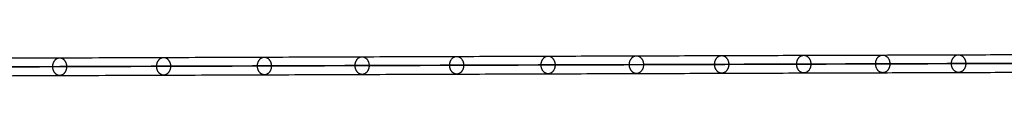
# Model space of a CAD drawing. Header units: millimetres. Extents: x -1274 to 1495, y -27 to 28.
# Tile 11 of 13: x 1180.76 to 1336.69, y -1.76 to 1.99. Entities that reach past the tile are written whole.
import ezdxf

# ---------------------------------------------------------------- set-up
doc = ezdxf.new("R2010")
doc.units = ezdxf.units.MM
doc.layers.add('CABLE', color=7, linetype='Continuous')

msp = doc.modelspace()

# ---------------------------------------------------------------- linework, layer by layer
at = {"layer": 'CABLE'}
for points, knots in [([(1170.14, 1.04, 380.77), (1175.8, 1.06, 387.87), (1186.96, 1.1, 401.9), (1203.42, 1.16, 422.74), (1219.38, 1.21, 443.09), (1234.85, 1.27, 462.96), (1249.83, 1.32, 482.34), (1264.31, 1.37, 501.24), (1278.31, 1.41, 519.66), (1291.8, 1.46, 537.59), (1304.8, 1.5, 555.04), (1317.31, 1.54, 572.01), (1329.33, 1.58, 588.49), (1340.85, 1.62, 604.49), (1351.88, 1.66, 620), (1362.42, 1.69, 635.04), (1370.85, 1.72, 647.25), (1377.36, 1.74, 656.81), (1382.06, 1.75, 663.76), (1386.66, 1.77, 670.63), (1391.11, 1.78, 677.34), (1395.46, 1.8, 683.97), (1399.67, 1.81, 690.44), (1403.78, 1.82, 696.83), (1407.73, 1.83, 703.06), (1411.6, 1.85, 709.21), (1415.31, 1.86, 715.19), (1418.92, 1.87, 721.1), (1422.39, 1.88, 726.84), (1425.75, 1.89, 732.51), (1428.97, 1.9, 738), (1432.09, 1.91, 743.43), (1434.59, 1.91, 747.85), (1436.55, 1.92, 751.36), (1437.96, 1.92, 753.92), (1439.35, 1.93, 756.46), (1440.7, 1.93, 758.96), (1442.02, 1.94, 761.44), (1443.73, 1.94, 764.68), (1445.39, 1.94, 767.88), (1447, 1.95, 771.04), (1448.17, 1.95, 773.36), (1449.31, 1.95, 775.65), (1450.41, 1.96, 777.91), (1451.49, 1.96, 780.15), (1452.53, 1.96, 782.35), (1453.55, 1.97, 784.53), (1454.53, 1.97, 786.66), (1455.48, 1.97, 788.78), (1456.4, 1.97, 790.86), (1457.3, 1.97, 792.92), (1458.15, 1.98, 794.94), (1458.98, 1.98, 796.93), (1459.78, 1.98, 798.89), (1460.55, 1.98, 800.82), (1461.28, 1.98, 802.72), (1461.99, 1.98, 804.59), (1462.66, 1.98, 806.43), (1463.31, 1.99, 808.24), (1463.92, 1.99, 810.02), (1464.5, 1.99, 811.77), (1465.05, 1.99, 813.49), (1465.57, 1.99, 815.18), (1466.06, 1.99, 816.84), (1466.52, 1.99, 818.47), (1466.95, 1.99, 820.07), (1467.34, 1.99, 821.64), (1467.59, 1.99, 822.67), (1467.71, 1.99, 823.19), (1467.71, 1.99, 823.19), (1467.71, 1.99, 823.19), (1467.71, 1.99, 823.19)], [0, 0, 0, 0, 27.235592, 53.785722, 79.650681, 104.830781, 129.326365, 153.137801, 176.265493, 198.709879, 220.47144, 241.550705, 261.948254, 281.664727, 300.700834, 319.057364, 336.735196, 345.235256, 353.735315, 361.897072, 370.058829, 377.882909, 385.706989, 393.194102, 400.681215, 407.832173, 414.983131, 421.798864, 428.614597, 435.096181, 441.577765, 447.726451, 453.875137, 456.825092, 459.775046, 462.642346, 465.509645, 468.294514, 471.079383, 476.484752, 479.105521, 481.72629, 484.265439, 486.804588, 489.26244, 491.720293, 494.097206, 496.47412, 498.770491, 501.066862, 503.303096, 505.499395, 507.655884, 509.772694, 511.849967, 513.88785, 515.8865, 517.846082, 519.766774, 521.648761, 523.492244, 525.297433, 527.064555, 528.793849, 530.485572, 532.139999, 533.757421, 535.338153, 535.338153, 535.338153, 535.338416, 535.338416, 535.338416, 535.338416]), ([(1169.05, -0.36, 381.65), (1174.71, -0.34, 388.75), (1185.87, -0.3, 402.78), (1202.32, -0.24, 423.61), (1218.28, -0.19, 443.95), (1233.75, -0.13, 463.82), (1248.72, -0.08, 483.2), (1263.2, -0.03, 502.09), (1277.19, 0.01, 520.5), (1290.68, 0.06, 538.43), (1303.68, 0.1, 555.87), (1316.19, 0.14, 572.84), (1328.2, 0.18, 589.31), (1339.72, 0.22, 605.31), (1350.74, 0.26, 620.81), (1361.27, 0.29, 635.84), (1369.7, 0.32, 648.05), (1376.2, 0.34, 657.59), (1380.9, 0.35, 664.54), (1385.49, 0.37, 671.41), (1389.94, 0.38, 678.11), (1394.29, 0.4, 684.74), (1398.49, 0.41, 691.2), (1402.6, 0.42, 697.59), (1406.55, 0.43, 703.8), (1410.41, 0.45, 709.95), (1414.12, 0.46, 715.92), (1417.73, 0.47, 721.83), (1421.19, 0.48, 727.56), (1424.55, 0.49, 733.22), (1427.76, 0.5, 738.71), (1430.88, 0.51, 744.12), (1433.37, 0.51, 748.54), (1435.32, 0.52, 752.04), (1436.73, 0.52, 754.6), (1438.12, 0.53, 757.13), (1439.46, 0.53, 759.63), (1440.79, 0.53, 762.1), (1442.49, 0.54, 765.33), (1444.15, 0.54, 768.52), (1445.75, 0.55, 771.67), (1446.91, 0.55, 773.98), (1448.05, 0.55, 776.27), (1449.15, 0.56, 778.52), (1450.23, 0.56, 780.76), (1451.26, 0.56, 782.94), (1452.28, 0.56, 785.11), (1453.25, 0.57, 787.24), (1454.2, 0.57, 789.35), (1455.12, 0.57, 791.43), (1456.01, 0.57, 793.47), (1456.86, 0.58, 795.48), (1457.69, 0.58, 797.47), (1458.48, 0.58, 799.42), (1459.25, 0.58, 801.34), (1459.98, 0.58, 803.22), (1460.68, 0.58, 805.08), (1461.35, 0.58, 806.91), (1461.99, 0.59, 808.71), (1462.59, 0.59, 810.47), (1463.17, 0.59, 812.21), (1463.72, 0.59, 813.91), (1464.23, 0.59, 815.59), (1464.72, 0.59, 817.23), (1465.17, 0.59, 818.84), (1465.59, 0.59, 820.42), (1465.97, 0.59, 821.92), (1466.2, 0.59, 822.89), (1466.31, 0.59, 823.35)], [0, 0, 0, 0, 27.203937, 53.723208, 79.558104, 104.708938, 129.176051, 152.959812, 176.060622, 198.478922, 220.21519, 241.269955, 261.643796, 281.337353, 300.351335, 318.686529, 336.343814, 344.833994, 353.324175, 361.476445, 369.628716, 377.443702, 385.258688, 392.737099, 400.215511, 407.358157, 414.500803, 421.308615, 428.116426, 434.590476, 441.064527, 447.206066, 453.347606, 456.294132, 459.240658, 462.104624, 464.968591, 467.750223, 470.531855, 475.930942, 478.548665, 481.166388, 483.702586, 486.238783, 488.693779, 491.148774, 493.522926, 495.897077, 498.190779, 500.484481, 502.718115, 504.911861, 507.065844, 509.180194, 511.255053, 513.290567, 515.286894, 517.244199, 519.162658, 521.042458, 522.883798, 524.686889, 526.451957, 528.179241, 529.868998, 531.521502, 533.137044, 534.555672, 534.555672, 534.555672, 534.555672]), ([(1469.11, 0.59, 823.03), (1469.1, 0.59, 822.98), (1469.08, 0.59, 822.92), (1469.07, 0.59, 822.87), (1468.95, 0.59, 822.35), (1468.7, 0.59, 821.3), (1468.3, 0.59, 819.71), (1467.87, 0.59, 818.1), (1467.41, 0.59, 816.45), (1466.91, 0.59, 814.78), (1466.39, 0.59, 813.07), (1465.83, 0.59, 811.34), (1465.25, 0.59, 809.58), (1464.63, 0.59, 807.78), (1463.98, 0.59, 805.96), (1463.3, 0.58, 804.11), (1462.59, 0.58, 802.22), (1461.85, 0.58, 800.31), (1461.08, 0.58, 798.37), (1460.28, 0.58, 796.4), (1459.45, 0.58, 794.4), (1458.58, 0.57, 792.37), (1457.69, 0.57, 790.3), (1456.76, 0.57, 788.21), (1455.8, 0.57, 786.08), (1454.82, 0.57, 783.94), (1453.8, 0.56, 781.75), (1452.75, 0.56, 779.55), (1451.67, 0.56, 777.3), (1450.56, 0.56, 775.04), (1449.42, 0.55, 772.73), (1448.25, 0.55, 770.41), (1446.64, 0.54, 767.24), (1444.97, 0.54, 764.03), (1443.26, 0.54, 760.79), (1441.93, 0.53, 758.3), (1440.58, 0.53, 755.8), (1439.19, 0.52, 753.25), (1437.77, 0.52, 750.69), (1435.82, 0.51, 747.17), (1433.31, 0.51, 742.74), (1430.18, 0.5, 737.3), (1426.96, 0.49, 731.8), (1423.59, 0.48, 726.12), (1420.12, 0.47, 720.37), (1416.5, 0.46, 714.46), (1412.79, 0.45, 708.47), (1408.92, 0.43, 702.31), (1404.96, 0.42, 696.08), (1400.85, 0.41, 689.68), (1396.64, 0.4, 683.21), (1392.28, 0.38, 676.57), (1387.82, 0.37, 669.86), (1383.22, 0.35, 662.98), (1378.52, 0.34, 656.02), (1372, 0.32, 646.46), (1363.57, 0.29, 634.24), (1353.03, 0.26, 619.2), (1341.99, 0.22, 603.68), (1330.46, 0.18, 587.67), (1318.45, 0.14, 571.18), (1305.93, 0.1, 554.21), (1292.92, 0.06, 536.75), (1279.42, 0.01, 518.81), (1265.43, -0.03, 500.39), (1250.94, -0.08, 481.49), (1235.96, -0.13, 462.1), (1220.49, -0.19, 442.23), (1204.52, -0.24, 421.87), (1188.06, -0.3, 401.04), (1176.9, -0.34, 387), (1171.24, -0.36, 379.9)], [0, 0, 0, 0, 0.158856, 0.158856, 0.158856, 1.741443, 3.360764, 5.017132, 6.710842, 8.442166, 10.211362, 12.018671, 13.864318, 15.748514, 17.67146, 19.633343, 21.634339, 23.674614, 25.754326, 27.873622, 30.032642, 32.231519, 34.470378, 36.769445, 39.068511, 41.448216, 43.82792, 46.288658, 48.749395, 51.291525, 53.833654, 56.4575, 59.081346, 64.49306, 67.281199, 70.069337, 72.940002, 75.810667, 78.764085, 81.717503, 87.873407, 94.029311, 100.518503, 107.007696, 113.831431, 120.655165, 127.814517, 134.97387, 142.469772, 149.965675, 157.79894, 165.632205, 173.803543, 181.974881, 190.484919, 198.994957, 216.693541, 235.07162, 254.130074, 273.869693, 294.291187, 315.395197, 337.182305, 359.65304, 382.807881, 406.64727, 431.17161, 456.38127, 482.276592, 508.85789, 536.125454, 536.125454, 536.125454, 536.125454]), ([(1170.14, -1.76, 380.78), (1175.81, -1.74, 387.88), (1186.96, -1.7, 401.91), (1203.42, -1.64, 422.74), (1219.39, -1.59, 443.09), (1234.86, -1.53, 462.96), (1249.84, -1.48, 482.34), (1264.32, -1.43, 501.24), (1278.31, -1.39, 519.66), (1291.8, -1.34, 537.59), (1304.81, -1.3, 555.04), (1317.32, -1.26, 572.01), (1329.33, -1.22, 588.49), (1340.86, -1.18, 604.49), (1351.88, -1.14, 620.01), (1362.42, -1.11, 635.04), (1370.85, -1.08, 647.26), (1377.36, -1.06, 656.81), (1382.06, -1.05, 663.76), (1386.66, -1.03, 670.63), (1391.11, -1.02, 677.34), (1395.47, -1, 683.98), (1399.67, -0.99, 690.44), (1403.78, -0.98, 696.83), (1407.74, -0.97, 703.06), (1411.6, -0.95, 709.21), (1415.31, -0.94, 715.19), (1418.93, -0.93, 721.1), (1422.39, -0.92, 726.84), (1425.76, -0.91, 732.51), (1428.97, -0.9, 738.01), (1432.1, -0.89, 743.43), (1434.6, -0.89, 747.86), (1436.55, -0.88, 751.37), (1437.96, -0.88, 753.93), (1439.35, -0.87, 756.47), (1440.7, -0.87, 758.96), (1442.02, -0.86, 761.45), (1443.73, -0.86, 764.68), (1445.39, -0.86, 767.88), (1447, -0.85, 771.04), (1448.17, -0.85, 773.36), (1449.31, -0.85, 775.66), (1450.41, -0.84, 777.91), (1451.49, -0.84, 780.15), (1452.53, -0.84, 782.35), (1453.55, -0.83, 784.53), (1454.53, -0.83, 786.66), (1455.48, -0.83, 788.78), (1456.4, -0.83, 790.86), (1457.3, -0.83, 792.92), (1458.16, -0.82, 794.94), (1458.99, -0.82, 796.93), (1459.78, -0.82, 798.89), (1460.55, -0.82, 800.82), (1461.28, -0.82, 802.72), (1461.99, -0.82, 804.59), (1462.66, -0.82, 806.43), (1463.31, -0.81, 808.25), (1463.92, -0.81, 810.03), (1464.5, -0.81, 811.77), (1465.05, -0.81, 813.49), (1465.57, -0.81, 815.18), (1466.06, -0.81, 816.84), (1466.52, -0.81, 818.47), (1466.95, -0.81, 820.07), (1467.34, -0.81, 821.64), (1467.59, -0.81, 822.67), (1467.71, -0.81, 823.19)], [0, 0, 0, 0, 27.235592, 53.785722, 79.650681, 104.830781, 129.326365, 153.137801, 176.265493, 198.709879, 220.47144, 241.550705, 261.948254, 281.664727, 300.700834, 319.057364, 336.735196, 345.235256, 353.735315, 361.897072, 370.058829, 377.882909, 385.706989, 393.194102, 400.681215, 407.832173, 414.983131, 421.798864, 428.614597, 435.096181, 441.577765, 447.726451, 453.875137, 456.825092, 459.775046, 462.642346, 465.509645, 468.294514, 471.079383, 476.484752, 479.105521, 481.72629, 484.265439, 486.804588, 489.26244, 491.720293, 494.097206, 496.47412, 498.770491, 501.066862, 503.303096, 505.499395, 507.655884, 509.772694, 511.849967, 513.88785, 515.8865, 517.846082, 519.766774, 521.648761, 523.492244, 525.297433, 527.064555, 528.793849, 530.485572, 532.139999, 533.757421, 535.337889, 535.337889, 535.337889, 535.337889])]:
    msp.add_open_spline(points, degree=3, knots=knots, dxfattribs=at)
for points, knots in [([(1328.32, 0.18, 589.51), (1328.31, 1.58, 589.5), (1329.45, 1.58, 588.68), (1330.58, 1.58, 587.86), (1330.58, 0.18, 587.86)], [4.39823, 4.39823, 4.39823, 6.597345, 6.597345, 8.796459, 8.796459, 8.796459]), ([(1186, -0.3, 402.96), (1185.99, 1.1, 402.96), (1187.09, 1.1, 402.09), (1188.19, 1.1, 401.22), (1188.19, -0.3, 401.22)], [4.39823, 4.39823, 4.39823, 6.597345, 6.597345, 8.796459, 8.796459, 8.796459]), ([(1202.45, -0.24, 423.79), (1202.45, 1.16, 423.79), (1203.55, 1.16, 422.93), (1204.65, 1.16, 422.06), (1204.65, -0.24, 422.06)], [4.39823, 4.39823, 4.39823, 6.597345, 6.597345, 8.796459, 8.796459, 8.796459]), ([(1218.41, -0.19, 444.14), (1218.41, 1.21, 444.14), (1219.51, 1.21, 443.28), (1220.61, 1.21, 442.41), (1220.62, -0.19, 442.42)], [4.39823, 4.39823, 4.39823, 6.597345, 6.597345, 8.796459, 8.796459, 8.796459]), ([(1233.88, -0.13, 464.01), (1233.88, 1.27, 464), (1234.98, 1.27, 463.15), (1236.09, 1.27, 462.29), (1236.09, -0.13, 462.29)], [4.39823, 4.39823, 4.39823, 6.597345, 6.597345, 8.796459, 8.796459, 8.796459]), ([(1248.85, -0.08, 483.39), (1248.85, 1.32, 483.38), (1249.96, 1.32, 482.53), (1251.07, 1.32, 481.68), (1251.07, -0.08, 481.68)], [4.39823, 4.39823, 4.39823, 6.597345, 6.597345, 8.796459, 8.796459, 8.796459]), ([(1263.33, -0.03, 502.28), (1263.33, 1.37, 502.28), (1264.44, 1.37, 501.43), (1265.55, 1.37, 500.58), (1265.55, -0.03, 500.58)], [4.39823, 4.39823, 4.39823, 6.597345, 6.597345, 8.796459, 8.796459, 8.796459]), ([(1277.31, 0.01, 520.69), (1277.31, 1.41, 520.69), (1278.43, 1.41, 519.85), (1279.55, 1.41, 519), (1279.55, 0.01, 519.01)], [4.39823, 4.39823, 4.39823, 6.597345, 6.597345, 8.796459, 8.796459, 8.796459]), ([(1279.55, 0.01, 519.01), (1279.55, -1.39, 519.01), (1278.43, -1.39, 519.85), (1277.32, -1.39, 520.7), (1277.31, 0.01, 520.69)], [0, 0, 0, 2.199115, 2.199115, 4.39823, 4.39823, 4.39823]), ([(1290.81, 0.06, 538.62), (1290.8, 1.46, 538.62), (1291.92, 1.46, 537.78), (1293.04, 1.46, 536.94), (1293.05, 0.06, 536.94)], [4.39823, 4.39823, 4.39823, 6.597345, 6.597345, 8.796459, 8.796459, 8.796459]), ([(1293.05, 0.06, 536.94), (1293.05, -1.34, 536.95), (1291.93, -1.34, 537.79), (1290.81, -1.34, 538.63), (1290.81, 0.06, 538.62)], [0, 0, 0, 2.199115, 2.199115, 4.39823, 4.39823, 4.39823]), ([(1303.8, 0.1, 556.07), (1303.8, 1.5, 556.07), (1304.93, 1.5, 555.23), (1306.05, 1.5, 554.4), (1306.05, 0.1, 554.4)], [4.39823, 4.39823, 4.39823, 6.597345, 6.597345, 8.796459, 8.796459, 8.796459]), ([(1306.05, 0.1, 554.4), (1306.05, -1.3, 554.4), (1304.93, -1.3, 555.24), (1303.8, -1.3, 556.07), (1303.8, 0.1, 556.07)], [0, 0, 0, 2.199115, 2.199115, 4.39823, 4.39823, 4.39823]), ([(1316.31, 0.14, 573.03), (1316.3, 1.54, 573.03), (1317.43, 1.54, 572.2), (1318.56, 1.54, 571.37), (1318.56, 0.14, 571.37)], [4.39823, 4.39823, 4.39823, 6.597345, 6.597345, 8.796459, 8.796459, 8.796459]), ([(1318.56, 0.14, 571.37), (1318.57, -1.26, 571.38), (1317.44, -1.26, 572.2), (1316.31, -1.26, 573.03), (1316.31, 0.14, 573.03)], [0, 0, 0, 2.199115, 2.199115, 4.39823, 4.39823, 4.39823]), ([(1330.58, 0.18, 587.86), (1330.58, -1.22, 587.87), (1329.45, -1.22, 588.69), (1328.32, -1.22, 589.51), (1328.32, 0.18, 589.51)], [0, 0, 0, 2.199115, 2.199115, 4.39823, 4.39823, 4.39823]), ([(1188.19, -0.3, 401.22), (1188.19, -1.7, 401.23), (1187.1, -1.7, 402.1), (1186, -1.7, 402.97), (1186, -0.3, 402.96)], [0, 0, 0, 2.199115, 2.199115, 4.39823, 4.39823, 4.39823]), ([(1204.65, -0.24, 422.06), (1204.65, -1.64, 422.07), (1203.55, -1.64, 422.93), (1202.45, -1.64, 423.8), (1202.45, -0.24, 423.79)], [0, 0, 0, 2.199115, 2.199115, 4.39823, 4.39823, 4.39823]), ([(1220.62, -0.19, 442.42), (1220.62, -1.59, 442.42), (1219.52, -1.59, 443.28), (1218.41, -1.59, 444.14), (1218.41, -0.19, 444.14)], [0, 0, 0, 2.199115, 2.199115, 4.39823, 4.39823, 4.39823]), ([(1236.09, -0.13, 462.29), (1236.09, -1.53, 462.29), (1234.99, -1.53, 463.15), (1233.88, -1.53, 464.01), (1233.88, -0.13, 464.01)], [0, 0, 0, 2.199115, 2.199115, 4.39823, 4.39823, 4.39823]), ([(1251.07, -0.08, 481.68), (1251.07, -1.48, 481.68), (1249.96, -1.48, 482.53), (1248.85, -1.48, 483.39), (1248.85, -0.08, 483.39)], [0, 0, 0, 2.199115, 2.199115, 4.39823, 4.39823, 4.39823]), ([(1265.55, -0.03, 500.58), (1265.56, -1.43, 500.59), (1264.44, -1.43, 501.43), (1263.33, -1.43, 502.28), (1263.33, -0.03, 502.28)], [0, 0, 0, 2.199115, 2.199115, 4.39823, 4.39823, 4.39823])]:
    msp.add_rational_spline(points, [1, 0.707106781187, 1, 0.707106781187, 1], degree=2, knots=knots, dxfattribs=at)

doc.saveas('drawing.dxf')
